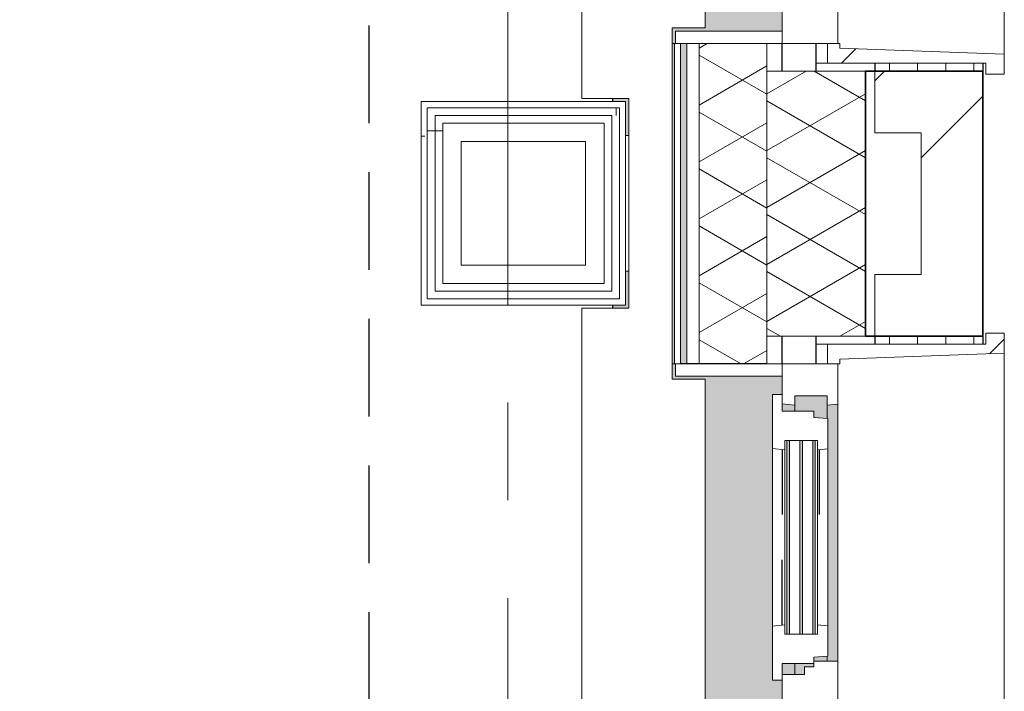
# Model space of a CAD drawing. Extents: x 3165 to 57695, y -7842 to 39081.
# Tile 90 of 248: x 53225 to 54822, y 5703 to 6793. Entities that reach past the tile are written whole.
import ezdxf

# ---------------------------------------------------------------- set-up
doc = ezdxf.new("R2010")
doc.units = 0
doc.header["$LTSCALE"] = 50
for name, pattern in [('HIDDEN2', [4.7625, 3.175, -1.5875]), ('Onderlegger 3e verdieping$0$gestippeld', [6.35, 3.175, -3.175]), ('Onderlegger 3e verdieping$0$stramien', [22.225, 12.7, -3.175, 3.175, -3.175])]:
    doc.linetypes.add(name, pattern=pattern)
doc.layers.get('0').update_dxf_attribs({"linetype": 'CONTINUOUS'})
for name, color, linetype, lineweight in [('Onderlegger 3e verdieping$0$A-DETL-MBND', 8, 'CONTINUOUS', 18), ('Onderlegger 3e verdieping$0$A-FLOR-OTLN', 8, 'CONTINUOUS', 18), ('Onderlegger 3e verdieping$0$A-GLAZ', 8, 'CONTINUOUS', 25), ('Onderlegger 3e verdieping$0$A-GLAZ-GLAS', 8, 'CONTINUOUS', 25), ('Onderlegger 3e verdieping$0$A-WALL', 8, 'CONTINUOUS', 25), ('Onderlegger 3e verdieping$0$A-WALL-MBNI', 8, 'CONTINUOUS', 25), ('Onderlegger 3e verdieping$0$A-WALL-PATT', 8, 'CONTINUOUS', 50), ('Onderlegger 3e verdieping$0$I-WALL', 8, 'CONTINUOUS', 25), ('Onderlegger 3e verdieping$0$S-GRID', 8, 'CONTINUOUS', 18)]:
    doc.layers.add(name, color=color, linetype=linetype, lineweight=lineweight)
pattern_1 = [(270, (61808.196, 35828.203), (45.688, 3e-15), []), (0, (61808.2, 35828.2), (45.688, 105), [45.688, -45.688])]
pattern_2 = [(0, (0, 0), (406.4, 101.6), [33.528, -271.272, 33.528, -271.272, -1625.6]), (0, (0, 0), (406.4, 101.6), [-609.6, 33.528, -576.072, 33.528, -271.272, -711.2]), (0, (0, 0), (406.4, 101.6), [-1524, 33.528, -169.672, 33.528, -474.472]), (120, (152.4, 50.8), (-291.18818, 301.15272), [33.528, -271.272, 33.528, -271.272, -1625.6]), (120, (152.4, 50.8), (-291.18818, 301.15272), [-609.6, 33.528, -576.072, 33.528, -271.272, -711.2]), (120, (152.4, 50.8), (-291.18818, 301.15272), [-1524, 33.528, -169.672, 33.528, -474.472]), (240, (203.2, 254), (-115.21182, -402.75272), [33.528, -271.272, 33.528, -271.272, -1625.6]), (240, (203.2, 254), (-115.21182, -402.75272), [-609.6, 33.528, -576.072, 33.528, -271.272, -711.2]), (240, (203.2, 254), (-115.21182, -402.75272), [-1524, 33.528, -169.672, 33.528, -474.472])]
pattern_3 = [(0, (53875.76, 6262.54), (0, 500), []), (0, (53875.76, 6212.54), (0, 500), []), (0, (53875.76, 6162.54), (0, 500), []), (0, (53875.76, 6112.54), (0, 500), [])]
pattern_4 = [(315, (-7411.23, 54611.6), (212.132, 212.132), [])]
pattern_5 = [(315, (-5577.88, 54611.6), (212.132, 212.132), [])]

# ---------------------------------------------------------------- blocks, each defined once
blk = doc.blocks.new('Onderlegger 3e verdieping$0$31_KA_Houten kozijn metselwerkgevel met draaiend deel verdieping - 31_KA_Houten kozijn metselwerkgevel met draaiend deel verdieping-V230-Plotview 3e Verdieping - schaal 1 op 100')
at = {"layer": 'Onderlegger 3e verdieping$0$A-GLAZ'}
blk.add_hatch(color=256, dxfattribs=at).paths.add_polyline_path([(-656.5, 323.5), (-636.5, 323.5), (-636.5, 150), (143, 150), (143, 166), (607, 165.2), (607, 150), (636.5, 150), (636.5, 323.5), (656.5, 323.5), (656.5, 328.5), (631.5, 328.5), (631.5, 275), (-631.5, 275), (-631.5, 328.5), (-656.5, 328.5)], flags=0)
at = {"layer": 'Onderlegger 3e verdieping$0$A-GLAZ', "lineweight": 18}
h = blk.add_hatch(dxfattribs=at)
h.set_pattern_fill('FP_406', color=256, style=0, pattern_type=2)
h.set_pattern_definition(pattern_4)
h.paths.add_polyline_path([(-656.5, 150), (-636.5, 150), (-636.5, 323.5), (-656.5, 323.5), (-656.5, 165.2)], flags=0)
h.paths.add_polyline_path([(636.5, 165.2), (636.5, 150), (656.5, 150), (656.5, 323.5), (636.5, 323.5)], flags=0)
h = blk.add_hatch(dxfattribs=at)
h.set_pattern_fill('FP_406', color=256, style=0, pattern_type=2)
h.set_pattern_definition(pattern_4)
h.paths.add_polyline_path([(-706.5, -210.1), (-673.9, -210.1), (-664.2, 56.9), (-656.5, 56.9), (-656.5, 76.9), (-688.5, 76.9), (-688.5, -180.1), (-706.5, -180.1)], flags=0)
for p, q in [((-656.5, 323.5), (-656.5, 328.5)), ((-636.5, 323.5), (-656.5, 323.5)), ((-656.5, 323.5), (-656.5, 150)), ((-636.5, 150), (-636.5, 323.5)), ((-656.5, 150), (-636.5, 150)), ((-591.8, 150), (-656.5, 150)), ((-656.5, 150), (-656.5, 60)), ((-688.5, 94.9), (-688.5, 76.9)), ((-656.5, 76.9), (-688.5, 76.9)), ((-688.5, 76.9), (-688.5, -180.1)), ((-656.5, 56.9), (-656.5, 76.9)), ((-673.9, -210.1), (-664.2, 56.9)), ((-664.2, 56.9), (-656.5, 56.9)), ((-656.5, 60), (-591.1, 60)), ((-688.5, -180.1), (-706.5, -180.1)), ((-706.5, -180.1), (-706.5, -210.1)), ((-706.5, -210.1), (-673.9, -210.1)), ((673.9, -210.1), (-673.9, -210.1))]:
    blk.add_line(p, q, dxfattribs=at)
blk = doc.blocks.new('Onderlegger 3e verdieping$0$31_KA_Houten kozijn metselwerkgevel met draaiend deel verdieping - 31_KA_Houten kozijn metselwerkgevel met draaiend deel verdieping-V233-Plotview 3e Verdieping - schaal 1 op 100')
at = {"layer": 'Onderlegger 3e verdieping$0$A-GLAZ'}
blk.add_hatch(color=256, dxfattribs=at).paths.add_polyline_path([(-656.5, 323.5), (-636.5, 323.5), (-636.5, 150), (143, 150), (143, 166), (607, 165.2), (607, 150), (636.5, 150), (636.5, 323.5), (656.5, 323.5), (656.5, 328.5), (631.5, 328.5), (631.5, 275), (-631.5, 275), (-631.5, 328.5), (-656.5, 328.5)], flags=0)
at = {"layer": 'Onderlegger 3e verdieping$0$A-GLAZ', "lineweight": 18}
h = blk.add_hatch(dxfattribs=at)
h.set_pattern_fill('FP_408', color=256, style=0, pattern_type=2)
h.set_pattern_definition(pattern_5)
h.paths.add_polyline_path([(-656.5, 126.3), (-656.5, 60), (-591.1, 60), (-589.5, 77), (-604.5, 77), (-604.5, 129.8), (-589.5, 129.8), (-591.8, 150), (-656.5, 150)], flags=0)
h.paths.add_polyline_path([(589.5, 77), (591.1, 60), (656.5, 60), (656.5, 150), (591.8, 150), (589.5, 129.8), (604.5, 129.8), (604.5, 77)], flags=0)
at = {"layer": 'Onderlegger 3e verdieping$0$A-GLAZ'}
h = blk.add_hatch(color=256, dxfattribs=at)
h.paths.add_polyline_path([(-591.8, 150), (-589.5, 129.8), (92, 129.8), (94.3, 150), (-589.5, 150)], flags=0)
h.paths.add_polyline_path([(152.5, 129.8), (170, 129.8), (170, 150), (152.5, 150), (152.5, 145.4)], flags=0)
h.paths.add_polyline_path([(580, 145.8), (580, 129.8), (589.5, 129.8), (591.8, 150), (580, 150)], flags=0)
at = {"layer": 'Onderlegger 3e verdieping$0$A-GLAZ', "lineweight": 18}
h = blk.add_hatch(dxfattribs=at)
h.set_pattern_fill('FP_408', color=256, style=0, pattern_type=2)
h.set_pattern_definition(pattern_5)
h.paths.add_polyline_path([(92, 129.8), (107, 129.8), (107, 77), (92, 77), (93.6, 60), (174, 60), (174, 99), (165, 99), (165, 114), (152.5, 114), (152.5, 150), (94.3, 150)], flags=0)
at = {"layer": 'Onderlegger 3e verdieping$0$A-GLAZ'}
h = blk.add_hatch(color=256, dxfattribs=at)
h.paths.add_polyline_path([(-604.5, 101.3), (-604.5, 84.3), (107, 84.3), (107, 101.3), (-591.8, 101.3)], flags=0)
h.paths.add_polyline_path([(-604.5, 129.8), (-604.5, 126.3), (107, 126.3), (107, 129.8), (-591.8, 129.8)], flags=0)
h.paths.add_polyline_path([(-604.5, 122.3), (-604.5, 105.3), (107, 105.3), (107, 122.3), (-591.8, 122.3)], flags=0)
h.paths.add_polyline_path([(-604.5, 80.3), (-604.5, 77), (107, 77), (107, 80.3), (-594.4, 80.3)], flags=0)
h.paths.add_polyline_path([(152.5, 126.3), (152.5, 114), (165, 114), (165, 99), (170, 99), (170, 129.8), (152.5, 129.8)], flags=0)
h.paths.add_polyline_path([(174, 84.3), (174, 77), (182.1, 77), (180.5, 99), (174, 99), (174, 93)], flags=0)
h.paths.add_polyline_path([(567.9, 77), (604.5, 77), (604.5, 129.8), (580, 129.8), (580, 99), (569.5, 99), (569.1, 93)], flags=0)
h = blk.add_hatch(color=256, dxfattribs=at)
h.paths.add_polyline_path([(-591.1, 60), (93.6, 60), (92, 77), (-589.5, 77)], flags=0)
h.paths.add_polyline_path([(174, 60), (591.1, 60), (589.5, 77), (174, 76)], flags=0)
at = {"layer": 'Onderlegger 3e verdieping$0$A-GLAZ', "lineweight": 18}
h = blk.add_hatch(dxfattribs=at)
h.set_pattern_fill('FP_408', color=256, style=0, pattern_type=2)
h.set_pattern_definition(pattern_5)
h.paths.add_polyline_path([(656.5, 56.9), (664.2, 56.9), (673.9, -210.1), (706.5, -210.1), (706.5, -180.1), (688.5, -180.1), (688.5, 76.9), (656.5, 76.9)], flags=0)
for p, q in [((636.5, 323.5), (636.5, 150)), ((656.5, 323.5), (636.5, 323.5)), ((656.5, 328.5), (656.5, 323.5)), ((656.5, 150), (656.5, 323.5)), ((143, 150), (94.3, 150)), ((152.5, 114), (152.5, 150)), ((591.8, 150), (589.5, 129.8)), ((656.5, 150), (607, 150)), ((636.5, 150), (656.5, 150)), ((656.5, 60), (656.5, 150)), ((152.5, 129.8), (170, 129.8)), ((580, 129.8), (589.5, 129.8)), ((589.5, 129.8), (604.5, 129.8)), ((604.5, 129.8), (604.5, 77)), ((165, 114), (152.5, 114)), ((165, 99), (165, 114)), ((170, 99), (165, 99)), ((174, 60), (174, 99)), ((688.5, 76.9), (688.5, 94.9)), ((182.1, 77), (174, 77)), ((589.5, 77), (567.9, 77)), ((604.5, 77), (589.5, 77)), ((589.5, 77), (591.1, 60)), ((656.5, 76.9), (688.5, 76.9)), ((656.5, 56.9), (656.5, 76.9)), ((688.5, 76.9), (688.5, -180.1)), ((93.6, 60), (174, 60)), ((174, 60), (591.1, 60)), ((591.1, 60), (656.5, 60)), ((664.2, 56.9), (656.5, 56.9)), ((673.9, -210.1), (664.2, 56.9)), ((688.5, -180.1), (706.5, -180.1)), ((706.5, -180.1), (706.5, -210.1)), ((673.9, -210.1), (-673.9, -210.1)), ((706.5, -210.1), (673.9, -210.1))]:
    blk.add_line(p, q, dxfattribs=at)
blk = doc.blocks.new('Onderlegger 3e verdieping$0$31_KA_Houten kozijn draaiend deel metselwerkgevel - Type-V234-Plotview 3e Verdieping - schaal 1 op 100')
at = {"layer": 'Onderlegger 3e verdieping$0$A-GLAZ', "lineweight": 18}
for p, q in [((60.7, 16), (-27, 16)), ((-27, 16), (-27, 0)), ((63, -4.2), (60.7, 16)), ((349.3, 16), (60.7, 16)), ((349.3, 16), (347, -4.2)), ((437, 16), (349.3, 16)), ((437, 0), (437, 16)), ((410, 0), (437, 0)), ((-27, 0), (0, 0)), ((0, 0), (0, -51)), ((48, -7.5), (48, -4.2)), ((48, -4.2), (63, -4.2)), ((48, -28.5), (48, -11.5)), ((63, -4.2), (347, -4.2)), ((347, -4.2), (362, -4.2)), ((362, -4.2), (362, -7.5)), ((362, -11.5), (362, -28.5)), ((410, -51), (410, 0)), ((48, -49.5), (48, -32.5)), ((362, -32.5), (362, -49.5)), ((0, -51), (10.5, -51)), ((10.5, -51), (12.2, -74)), ((48, -57), (48, -53.5)), ((63, -57), (48, -57)), ((61.4, -74), (63, -57)), ((347, -57), (63, -57)), ((362, -57), (347, -57)), ((347, -57), (348.6, -74)), ((362, -53.5), (362, -57)), ((397.8, -74), (399.5, -51)), ((399.5, -51), (410, -51)), ((12.2, -74), (61.4, -74)), ((61.4, -74), (348.6, -74)), ((348.6, -74), (397.8, -74))]:
    blk.add_line(p, q, dxfattribs=at)
at = {"layer": 'Onderlegger 3e verdieping$0$A-GLAZ', "linetype": 'Onderlegger 3e verdieping$0$gestippeld'}
blk.add_line((347.3, -60), (241.8, -60), dxfattribs=at)
at = {"layer": 'Onderlegger 3e verdieping$0$A-GLAZ-GLAS'}
for p, q in [((62.5, 0), (168.2, 0)), ((347.5, 0), (241.8, 0))]:
    blk.add_line(p, q, dxfattribs=at)
blk = doc.blocks.new('Onderlegger 3e verdieping$0$31_KA_Houten kozijn metselwerkgevel triple glas - Type-9950170-Plotview 3e Verdieping - schaal 1 op 100')
at = {"layer": 'Onderlegger 3e verdieping$0$A-GLAZ'}
for points in [[(277.4, 0), (0, 0), (0, -4), (314, -4), (314, 0)], [(277.4, -21), (0, -21), (0, -25), (314, -25), (314, -21)], [(314, -42), (0, -42), (0, -46), (314, -46)]]:
    blk.add_hatch(color=256, dxfattribs=at).paths.add_polyline_path(points, flags=0)
at = {"layer": 'Onderlegger 3e verdieping$0$A-GLAZ', "lineweight": 18}
for p, q in [((314, 0), (0, 0)), ((0, 0), (0, -4)), ((314, -4), (314, 0)), ((0, -4), (314, -4)), ((314, -21), (0, -21)), ((0, -21), (0, -25)), ((0, -25), (314, -25)), ((314, -25), (314, -21)), ((314, -42), (0, -42)), ((0, -42), (0, -46)), ((0, -46), (314, -46)), ((314, -46), (314, -42))]:
    blk.add_line(p, q, dxfattribs=at)
blk = doc.blocks.new('Onderlegger 3e verdieping$0$43_KA_stucwerk tegen borstwering onderkant verdieping1 - 43_KA_stucwerk tegen borstwering onderkant verdieping-10163052-Plotview 3e Verdieping - schaal 1 op 100')
at = {"layer": 'Onderlegger 3e verdieping$0$A-DETL-MBND'}
h = blk.add_hatch(color=256, dxfattribs=at)
h.paths.add_polyline_path([(54137, 2578.2), (54286.6, 2578.2), (54286.6, 3088), (54283.1, 3088), (54282, 2828.4), (54216.6, 2828.4), (54216.6, 2668.2), (54036.6, 2667.4), (54036.6, 2578.2)], flags=0)
h.paths.add_polyline_path([(54286.6, 4401), (54286.6, 4921.4), (54283.1, 4921.4), (54283.1, 4401)], flags=0)
h.paths.add_polyline_path([(54212.4, 4491.5), (54212.4, 4551.9), (54207.4, 4551.9), (54207.4, 4496.5), (54186.6, 4496.5), (54186.6, 4491.5), (54207.4, 4491.5)], flags=0)
h.paths.add_polyline_path([(54212.4, 4771.9), (54212.4, 4831.9), (54186.6, 4831.9), (54187.6, 4826.9), (54207.4, 4826.9), (54207.4, 4771.9)], flags=0)
h.paths.add_polyline_path([(54283.1, 6234.4), (54286.6, 6234.4), (54286.6, 6754.7), (54283.1, 6754.7), (54283.1, 6324.9)], flags=0)
h.paths.add_polyline_path([(54197.4, 6324.9), (54212.4, 6324.9), (54212.4, 6385.2), (54207.4, 6385.2), (54207.4, 6329.9), (54186.6, 6329.9), (54186.6, 6324.9), (54191.6, 6324.9)], flags=0)
h.paths.add_polyline_path([(54212.4, 6605.2), (54212.4, 6665.2), (54186.6, 6665.2), (54187.6, 6660.2), (54207.4, 6660.2), (54207.4, 6605.2)], flags=0)
h.paths.add_polyline_path([(54283.1, 8067.7), (54286.6, 8067.7), (54286.6, 8280.9), (54283.1, 8280.9), (54283.1, 8132.1)], flags=0)
h.paths.add_polyline_path([(54207.4, 8158.2), (54212.4, 8158.2), (54212.4, 8218.5), (54207.4, 8218.5), (54207.4, 8163.2), (54186.6, 8163.2), (54186.6, 8158.2), (54197.4, 8158.2)], flags=0)
h.paths.add_polyline_path([(54286.6, 8375.9), (54286.6, 8588.1), (54283.1, 8588.1), (54283.1, 8375.9)], flags=0)
h.paths.add_polyline_path([(54212.4, 8438.5), (54212.4, 8498.5), (54186.6, 8498.5), (54187.6, 8493.5), (54207.4, 8493.5), (54207.4, 8438.5)], flags=0)
h.paths.add_polyline_path([(54283.1, 9901.1), (54286.6, 9901.1), (54286.6, 10421.4), (54283.1, 10421.4), (54283.1, 9991.5)], flags=0)
h.paths.add_polyline_path([(54212.4, 9991.5), (54212.4, 10051.9), (54207.4, 10051.9), (54207.4, 9996.5), (54186.6, 9996.5), (54186.6, 9991.5), (54207.4, 9991.5)], flags=0)
h.paths.add_polyline_path([(54212.4, 10271.9), (54212.4, 10331.9), (54186.6, 10331.9), (54187.6, 10326.9), (54207.4, 10326.9), (54207.4, 10271.9)], flags=0)
h.paths.add_polyline_path([(54283.1, 11734.4), (54286.6, 11734.4), (54286.6, 11947.7), (54283.1, 11947.7), (54283.1, 11813)], flags=0)
h.paths.add_polyline_path([(54197.4, 11824.9), (54212.4, 11824.9), (54212.4, 11885.2), (54207.4, 11885.2), (54207.4, 11829.9), (54186.6, 11829.9), (54186.6, 11824.9)], flags=0)
h.paths.add_polyline_path([(54283.1, 12042.7), (54286.6, 12042.7), (54286.6, 12254.7), (54283.1, 12254.7), (54283.1, 12165.2)], flags=0)
h.paths.add_polyline_path([(54212.4, 12105.2), (54212.4, 12165.2), (54186.6, 12165.2), (54187.6, 12160.2), (54207.4, 12160.2), (54207.4, 12105.2)], flags=0)
h.paths.add_polyline_path([(54283.1, 13567.7), (54286.6, 13567.7), (54286.6, 14088.7), (54283.1, 14088.7), (54283.1, 13658.2)], flags=0)
h.paths.add_polyline_path([(54207.4, 13658.2), (54212.4, 13658.2), (54212.4, 13718.5), (54207.4, 13718.5), (54207.4, 13663.2), (54186.6, 13663.2), (54186.6, 13658.2), (54197.4, 13658.2)], flags=0)
h.paths.add_polyline_path([(54207.4, 13938.5), (54212.4, 13938.5), (54212.4, 13998.5), (54186.6, 13998.5), (54187.6, 13993.5), (54207.4, 13993.5), (54207.4, 13958.5)], flags=0)
h.paths.add_polyline_path([(54286.6, 15401.7), (54286.6, 15922), (54283.1, 15922), (54283.1, 15401.7)], flags=0)
h.paths.add_polyline_path([(54186.6, 15491.5), (54212.4, 15491.5), (54212.4, 15551.9), (54207.4, 15551.9), (54207.4, 15496.5), (54186.6, 15496.5), (54186.6, 15493.9)], flags=0)
h.paths.add_polyline_path([(54207.4, 15771.9), (54212.4, 15771.9), (54212.4, 15831.9), (54186.6, 15831.9), (54187.6, 15826.9), (54207.4, 15826.9), (54207.4, 15791.9)], flags=0)
h.paths.add_polyline_path([(54283.1, 17235), (54286.6, 17235), (54286.6, 17447.4), (54283.1, 17447.4), (54283.1, 17324.9)], flags=0)
h.paths.add_polyline_path([(54207.4, 17324.9), (54212.4, 17324.9), (54212.4, 17385.2), (54207.4, 17385.2), (54207.4, 17329.9), (54186.6, 17329.9), (54186.6, 17324.9), (54197.4, 17324.9)], flags=0)
h.paths.add_polyline_path([(54286.6, 17542.4), (54286.6, 17755.4), (54283.1, 17755.4), (54283.1, 17542.4)], flags=0)
h.paths.add_polyline_path([(54212.4, 17605.2), (54212.4, 17665.2), (54186.6, 17665.2), (54187.6, 17660.2), (54207.4, 17659.2), (54207.4, 17605.2)], flags=0)
h.paths.add_polyline_path([(54286.6, 19068.4), (54286.6, 19278.7), (54283.1, 19278.7), (54283.1, 19068.4)], flags=0)
h.paths.add_polyline_path([(54197.4, 19158.2), (54212.4, 19158.2), (54212.4, 19218.5), (54207.4, 19218.5), (54207.4, 19163.2), (54186.6, 19163.2), (54186.6, 19158.2), (54191.6, 19158.2)], flags=0)
h.paths.add_polyline_path([(54286.6, 19373.7), (54286.6, 19588), (54283.1, 19588), (54283.1, 19373.7)], flags=0)
h.paths.add_polyline_path([(54207.4, 19438.5), (54212.4, 19438.5), (54212.4, 19498.5), (54186.6, 19498.5), (54186.6, 19493.5), (54207.4, 19493.5), (54207.4, 19458.5)], flags=0)
h.paths.add_polyline_path([(54286.6, 20901), (54286.6, 21113.7), (54283.1, 21113.7), (54283.1, 20901)], flags=0)
h.paths.add_polyline_path([(54187.7, 20991.2), (54212.4, 20991.2), (54212.4, 21051.9), (54207.4, 21051.9), (54207.4, 20996.2), (54186.6, 20996.2), (54186.6, 20991.2)], flags=0)
h.paths.add_polyline_path([(54283.1, 21208.7), (54286.6, 21208.7), (54286.6, 21421.4), (54283.1, 21421.4), (54283.1, 21331.5)], flags=0)
h.paths.add_polyline_path([(54212.4, 21271.9), (54212.4, 21331.5), (54186.6, 21331.5), (54186.6, 21326.5), (54207.4, 21326.5), (54207.4, 21271.9)], flags=0)
h.paths.add_polyline_path([(54286.6, 22734.4), (54286.6, 23254.7), (54283.1, 23254.7), (54283.1, 22734.4)], flags=0)
h.paths.add_polyline_path([(54197.4, 22824.9), (54212.4, 22824.9), (54212.4, 22885.2), (54207.4, 22885.2), (54207.4, 22829.9), (54186.6, 22829.9), (54187.7, 22824.9), (54191.6, 22824.9)], flags=0)
h.paths.add_polyline_path([(54212.4, 23105.2), (54212.4, 23165.2), (54186.6, 23165.2), (54186.6, 23160.2), (54207.4, 23160.2), (54207.4, 23105.2)], flags=0)
h.paths.add_polyline_path([(54286.6, 24567.7), (54286.6, 25088), (54283.1, 25088), (54283.1, 24567.7)], flags=0)
h.paths.add_polyline_path([(54186.6, 24658.2), (54212.4, 24658.2), (54212.4, 24718.5), (54207.4, 24718.5), (54207.4, 24663.2), (54186.6, 24663.2)], flags=0)
h.paths.add_polyline_path([(54212.4, 24938.5), (54212.4, 24998.5), (54186.6, 24998.5), (54186.6, 24993.5), (54207.4, 24993.5), (54207.4, 24938.5)], flags=0)
h.paths.add_polyline_path([(54286.6, 26401), (54286.6, 26614.2), (54283.1, 26614.2), (54283.1, 26401)], flags=0)
h.paths.add_polyline_path([(54212.4, 26491.5), (54212.4, 26551.9), (54207.4, 26551.9), (54207.4, 26496.5), (54186.6, 26496.5), (54187.7, 26491.5), (54207.4, 26491.5)], flags=0)
h.paths.add_polyline_path([(54286.6, 26709.2), (54286.6, 26921.4), (54283.1, 26921.4), (54283.1, 26709.2)], flags=0)
h.paths.add_polyline_path([(54212.4, 26771.9), (54212.4, 26831.9), (54186.6, 26831.9), (54186.6, 26826.9), (54207.4, 26826.9), (54207.4, 26771.9)], flags=0)
h.paths.add_polyline_path([(54283.1, 28234.4), (54286.6, 28234.4), (54286.6, 28754.7), (54283.1, 28754.7), (54283.1, 28268.9)], flags=0)
h.paths.add_polyline_path([(54197.4, 28324.9), (54212.4, 28324.9), (54212.4, 28385.2), (54207.4, 28385.2), (54207.4, 28329.9), (54186.6, 28329.9), (54187.7, 28324.9)], flags=0)
h.paths.add_polyline_path([(54212.4, 28605.2), (54212.4, 28665.2), (54186.6, 28665.2), (54186.6, 28660.2), (54207.4, 28660.2), (54207.4, 28605.2)], flags=0)
h.paths.add_polyline_path([(54283.1, 30067.7), (54286.6, 30067.7), (54286.6, 30280.9), (54283.1, 30280.9), (54283.1, 30158.2)], flags=0)
h.paths.add_polyline_path([(54191.6, 30158.2), (54212.4, 30158.2), (54212.4, 30218.5), (54207.4, 30217.6), (54207.4, 30163.2), (54186.6, 30163.2), (54187.7, 30158.2)], flags=0)
h.paths.add_polyline_path([(54286.6, 30375.9), (54286.6, 30588), (54283.1, 30588), (54283.1, 30375.9)], flags=0)
h.paths.add_polyline_path([(54207.4, 30438.5), (54212.4, 30438.5), (54212.4, 30498.5), (54186.6, 30498.5), (54186.6, 30493.5), (54207.4, 30493.5), (54207.4, 30458.5)], flags=0)
h.paths.add_polyline_path([(54283.1, 31901), (54286.6, 31901), (54286.6, 32421.4), (54283.1, 32421.4), (54283.1, 31949.8)], flags=0)
h.paths.add_polyline_path([(54187.7, 31991.5), (54212.4, 31991.5), (54212.4, 32051.9), (54207.4, 32051.9), (54207.4, 31996.5), (54186.6, 31996.5), (54186.6, 31991.5)], flags=0)
h.paths.add_polyline_path([(54207.4, 32271.9), (54212.4, 32271.9), (54212.4, 32331.9), (54186.6, 32331.9), (54186.6, 32326.9), (54207.4, 32326.9), (54207.4, 32291.9)], flags=0)
h.paths.add_polyline_path([(54286.6, 33734.4), (54286.6, 34255.4), (54283.1, 34255.4), (54283.1, 33734.4)], flags=0)
h.paths.add_polyline_path([(54186.6, 33824.9), (54212.4, 33824.9), (54212.4, 33885.2), (54207.4, 33885.2), (54207.4, 33829.9), (54186.6, 33829.9)], flags=0)
h.paths.add_polyline_path([(54207.4, 34105.2), (54212.4, 34105.2), (54212.4, 34165.2), (54186.6, 34165.2), (54186.9, 34160.2), (54207.4, 34160.2), (54207.4, 34115)], flags=0)
h.paths.add_polyline_path([(54283.4, 35568.4), (54286.6, 35568.4), (54286.6, 36078.2), (54036.6, 36078.2), (54036.6, 35993.5), (54202.4, 35993.5), (54202.4, 35663.2), (54186.6, 35663.2), (54186.6, 35658.2), (54207.4, 35658.2), (54207.4, 35827.9), (54283.1, 35827.9), (54283.1, 35568.4)], flags=0)
h.paths.add_polyline_path([(19068.1, 35978.2), (19076.6, 35978.2), (19076.6, 36078.2), (18923.1, 36078.2), (18923.1, 36074.7), (19068.1, 36074.7), (19068.1, 35978.3)], flags=0)
h.paths.add_polyline_path([(17464.9, 35978.2), (17464.9, 35993.2), (17234.8, 35993.2), (17234.8, 35978.2), (17239.9, 35978.2), (17240, 35988.2), (17460, 35988.2), (17460, 35978.2)], flags=0)
h.paths.add_polyline_path([(15626.6, 35978.2), (15631.6, 35978.2), (15631.6, 35993.2), (15401.4, 35993.2), (15401.4, 35978.2), (15406.6, 35978.2), (15406.6, 35988.2), (15626.6, 35988.2)], flags=0)
h.paths.add_polyline_path([(13568.1, 35978.2), (13573.3, 35978.2), (13573.3, 35988.2), (13635.8, 35989.2), (13635.8, 35993.2), (13568.1, 35993.2), (13568.1, 35988.2)], flags=0)
h.paths.add_polyline_path([(13798.3, 35978.2), (13798.3, 35993.2), (13730.8, 35993.2), (13730.8, 35988.2), (13793.3, 35988.2), (13793.3, 35978.2)], flags=0)
h.paths.add_polyline_path([(11734.8, 35978.2), (11739.9, 35978.2), (11740, 35988.2), (11802.4, 35989), (11802.4, 35993.2), (11734.8, 35993.2), (11734.8, 35988.2)], flags=0)
h.paths.add_polyline_path([(10131.6, 35978.2), (10131.6, 35993.2), (10064.1, 35993.2), (10064.1, 35988.2), (10126.6, 35988.2), (10126.6, 35978.2)], flags=0)
h.paths.add_polyline_path([(11964.9, 35978.2), (11964.9, 35993.2), (11897.4, 35993.2), (11897.4, 35988.2), (11960, 35988.2), (11960, 35978.2)], flags=0)
h.paths.add_polyline_path([(9901.4, 35978.2), (9906.6, 35978.2), (9906.6, 35988.2), (9969.1, 35988.2), (9969.1, 35993.2), (9901.4, 35993.2), (9901.4, 35988.2)], flags=0)
h.paths.add_polyline_path([(8298.3, 35978.2), (8298.3, 35993.2), (8068.1, 35993.2), (8068.1, 35978.2), (8073.3, 35978.2), (8073.3, 35988.2), (8293.3, 35988.2), (8293.3, 35978.2)], flags=0)
h.paths.add_polyline_path([(6460, 35978.2), (6464.9, 35978.2), (6464.9, 35993.2), (6234.8, 35993.2), (6234.8, 35978.2), (6239.9, 35978.2), (6240, 35988.2), (6460, 35988.2)], flags=0)
h.paths.add_polyline_path([(4626.6, 35978.2), (4631.6, 35978.2), (4631.6, 35993.2), (4516.6, 35993.2), (4516.6, 35988.2), (4626.6, 35988.2)], flags=0)
h.paths.add_polyline_path([(11589.8, 36074.7), (11802.4, 36074.7), (11802.4, 36078.2), (11589.8, 36078.2)], flags=0)
h.paths.add_polyline_path([(13423.1, 36074.7), (13635.8, 36074.7), (13635.8, 36078.2), (13423.1, 36078.2)], flags=0)
h.paths.add_polyline_path([(17089.8, 36074.7), (17610.1, 36074.7), (17610.1, 36078.2), (17089.8, 36078.2)], flags=0)
h.paths.add_polyline_path([(10198.2, 36074.7), (10276.8, 36074.7), (10276.8, 36078.2), (10064.1, 36078.2), (10064.1, 36074.7), (10131.6, 36074.7)], flags=0)
h.paths.add_polyline_path([(13798.3, 36074.7), (13943.4, 36074.7), (13943.4, 36078.2), (13730.8, 36078.2), (13730.8, 36074.7)], flags=0)
h.paths.add_polyline_path([(15767.9, 36074.7), (15776.8, 36074.7), (15776.8, 36078.2), (15256.4, 36078.2), (15256.4, 36074.7), (15631.6, 36074.7)], flags=0)
h.paths.add_polyline_path([(12110.1, 36074.7), (12110.1, 36078.2), (11897.4, 36078.2), (11897.4, 36074.7), (12054.7, 36074.7)], flags=0)
h.paths.add_polyline_path([(4557, 36074.7), (4776.8, 36074.7), (4776.8, 36078.2), (4516.6, 36078.2), (4516.6, 36074.7)], flags=0)
h.paths.add_polyline_path([(9901.4, 36074.7), (9969.1, 36074.7), (9969.1, 36078.2), (9756.4, 36078.2), (9756.4, 36074.7), (9888.7, 36074.7)], flags=0)
h.paths.add_polyline_path([(8032.2, 36074.7), (8443.4, 36074.7), (8443.4, 36078.2), (7923.1, 36078.2), (7923.1, 36074.7)], flags=0)
h.paths.add_polyline_path([(6610.1, 36074.7), (6610.1, 36078.2), (6089.8, 36078.2), (6089.8, 36074.7), (6485, 36074.7)], flags=0)
for p, q in [((54286.6, 6754.7), (54286.6, 6234.4)), ((54212.4, 6605.2), (54207.4, 6605.2)), ((54207.4, 6385.2), (54212.4, 6385.2))]:
    blk.add_line(p, q, dxfattribs=at)
blk = doc.blocks.new('Onderlegger 3e verdieping$0$vensterbank tweede verdieping2 - vensterbank tweede verdieping-12045771-Plotview 3e Verdieping - schaal 1 op 100')
at = {"layer": 'Onderlegger 3e verdieping$0$A-GLAZ', "lineweight": 18}
for p, q in [((54136.6, 8158.2), (54136.6, 6665.2)), ((54336.6, 6779.7), (54336.6, 8042.7)), ((54283.1, 6209.4), (54283.1, 6779.7)), ((54283.1, 6779.7), (54336.6, 6779.7)), ((54136.6, 6665.2), (54212.4, 6665.2)), ((54212.4, 6665.2), (54212.4, 6324.9)), ((54212.4, 6324.9), (54136.6, 6324.9)), ((54136.6, 6324.9), (54136.6, 4831.9)), ((54336.6, 6209.4), (54283.1, 6209.4)), ((54336.6, 4946.4), (54336.6, 6209.4))]:
    blk.add_line(p, q, dxfattribs=at)
blk = doc.blocks.new('Onderlegger 3e verdieping')
at = {"layer": 'Onderlegger 3e verdieping$0$A-WALL-PATT', "lineweight": 18}
h = blk.add_hatch(dxfattribs=at)
h.set_pattern_fill('FP_426', color=256, angle=60, style=0, pattern_type=2)
h.set_pattern_definition([(150, (54396.6, 19258.2), (-80.01037, -46.18203), []), (210, (54396.6, 19350.6), (-0.01037, -92.38203), [])])
h.paths.add_polyline_path([(54436.6, 2428.2), (54436.6, 3088), (54326.6, 3088), (54326.6, 2428.2)], flags=0)
h.paths.add_polyline_path([(54436.6, 4401.7), (54436.5, 4921.4), (54326.6, 4921.4), (54326.6, 4401.7)], flags=0)
h.paths.add_polyline_path([(54436.6, 6235), (54436.5, 6754.7), (54326.6, 6754.7), (54326.6, 6235)], flags=0)
h.paths.add_polyline_path([(54436.6, 8068.4), (54436.6, 8588.1), (54326.6, 8588.1), (54326.6, 8068.4)], flags=0)
h.paths.add_polyline_path([(54326.6, 9901.7), (54436.6, 9901.7), (54436.5, 10421.4), (54326.6, 10421.4), (54326.6, 10080.8)], flags=0)
h.paths.add_polyline_path([(54436.6, 11735), (54436.6, 12254.7), (54326.6, 12254.7), (54326.6, 11735)], flags=0)
h.paths.add_polyline_path([(54326.6, 13568.4), (54436.6, 13568.4), (54436.6, 14088.7), (54326.6, 14088.7), (54326.6, 13761.7)], flags=0)
h.paths.add_polyline_path([(54326.6, 15401.7), (54436.6, 15401.7), (54436.6, 15922), (54326.6, 15922), (54326.6, 15493.9)], flags=0)
h.paths.add_polyline_path([(54326.6, 17235), (54436.6, 17235), (54436.6, 17755.4), (54326.6, 17755.4), (54326.6, 17442.7)], flags=0)
h.paths.add_polyline_path([(54436.6, 19068.4), (54436.6, 19588), (54326.6, 19588), (54326.6, 19068.4)], flags=0)
h.paths.add_polyline_path([(54436.6, 20901.7), (54436.6, 21421.4), (54326.6, 21421.4), (54326.6, 20901.7)], flags=0)
h.paths.add_polyline_path([(54326.6, 22735), (54436.6, 22735), (54436.6, 23254.7), (54326.6, 23254.7), (54326.6, 22855.8)], flags=0)
h.paths.add_polyline_path([(54436.6, 24568.4), (54436.5, 25088), (54326.6, 25088), (54326.6, 24568.4)], flags=0)
h.paths.add_polyline_path([(54436.6, 26401.7), (54436.5, 26921.4), (54326.6, 26921.4), (54326.6, 26401.7)], flags=0)
h.paths.add_polyline_path([(54436.6, 28235), (54436.5, 28754.7), (54326.6, 28754.7), (54326.6, 28235)], flags=0)
h.paths.add_polyline_path([(54326.6, 30068.4), (54436.6, 30068.4), (54436.5, 30588), (54326.6, 30588), (54326.6, 30217.6)], flags=0)
h.paths.add_polyline_path([(54326.6, 31901.7), (54436.6, 31901.7), (54436.5, 32421.4), (54326.6, 32421.4), (54326.6, 31949.8)], flags=0)
h.paths.add_polyline_path([(54436.6, 33735), (54436.6, 34255.4), (54326.6, 34255.4), (54326.6, 33735)], flags=0)
h.paths.add_polyline_path([(54436.6, 35568.4), (54436.6, 36118.2), (54326.6, 36118.2), (54326.6, 35568.4)], flags=0)
h = blk.add_hatch(dxfattribs=at)
h.set_pattern_fill('FP_11', color=256, style=0, pattern_type=2)
h.set_pattern_definition(pattern_2)
h.paths.add_polyline_path([(54296.6, 2558.2), (54306.6, 2558.2), (54306.6, 3088), (54296.6, 3088), (54296.6, 2568.2)], flags=0)
h.paths.add_polyline_path([(54306.6, 4401.7), (54306.6, 4921.4), (54296.6, 4921.4), (54296.6, 4401.7)], flags=0)
h.paths.add_polyline_path([(54306.6, 6235), (54306.6, 6754.7), (54296.6, 6754.7), (54296.6, 6235)], flags=0)
h.paths.add_polyline_path([(54296.6, 8068.4), (54306.6, 8068.4), (54306.6, 8588.1), (54296.6, 8588.1), (54296.6, 8132.1)], flags=0)
h.paths.add_polyline_path([(54306.6, 9901.7), (54306.6, 10421.4), (54296.6, 10421.4), (54296.6, 9901.7)], flags=0)
h.paths.add_polyline_path([(54306.6, 11735), (54306.6, 12254.7), (54296.6, 12254.7), (54296.6, 11735)], flags=0)
h.paths.add_polyline_path([(54306.6, 13568.4), (54306.6, 14088.7), (54296.6, 14088.7), (54296.6, 13568.4)], flags=0)
h.paths.add_polyline_path([(54306.6, 15401.7), (54306.6, 15922), (54296.6, 15922), (54296.6, 15401.7)], flags=0)
h.paths.add_polyline_path([(54296.6, 17235), (54306.6, 17235), (54306.6, 17755.4), (54296.6, 17755.4), (54296.6, 17442.7)], flags=0)
h.paths.add_polyline_path([(54306.6, 19068.4), (54306.6, 19588), (54296.6, 19588), (54296.6, 19068.4)], flags=0)
h.paths.add_polyline_path([(54306.6, 20901.7), (54306.6, 21421.4), (54296.6, 21421.4), (54296.6, 20901.7)], flags=0)
h.paths.add_polyline_path([(54296.6, 22735), (54306.6, 22735), (54306.6, 23254.7), (54296.6, 23254.7), (54296.6, 22855.8)], flags=0)
h.paths.add_polyline_path([(54306.6, 24568.4), (54306.6, 25088), (54296.6, 25088), (54296.6, 24568.4)], flags=0)
h.paths.add_polyline_path([(54296.6, 26401.7), (54306.6, 26401.7), (54306.6, 26921.4), (54296.6, 26921.4), (54296.6, 26536.7)], flags=0)
h.paths.add_polyline_path([(54306.6, 28235), (54306.6, 28754.7), (54296.6, 28754.7), (54296.6, 28235)], flags=0)
h.paths.add_polyline_path([(54296.6, 30068.4), (54306.6, 30068.4), (54306.6, 30588), (54296.6, 30588), (54296.6, 30217.6)], flags=0)
h.paths.add_polyline_path([(54306.6, 31901.7), (54306.6, 32421.4), (54296.6, 32421.4), (54296.6, 31901.7)], flags=0)
h.paths.add_polyline_path([(54306.6, 33735), (54306.6, 34255.4), (54296.6, 34255.4), (54296.6, 33735)], flags=0)
h.paths.add_polyline_path([(54306.6, 35568.4), (54306.6, 36088.2), (54296.6, 36088.2), (54296.6, 35568.4)], flags=0)
h = blk.add_hatch(dxfattribs=at)
h.set_pattern_fill('FP_6', color=256, angle=60, style=0, pattern_type=2)
h.set_pattern_definition([(150, (54746.6, 18953.2), (-80.01037, -46.18203), []), (210, (54746.6, 19045.6), (-0.01037, -92.38203), [])])
h.paths.add_polyline_path([(54436.6, 2268.2), (54596.6, 2268.2), (54596.6, 3043), (54436.6, 3043), (54436.6, 2428.2)], flags=0)
h.paths.add_polyline_path([(54436.6, 4446), (54596.6, 4446), (54596.6, 4876.4), (54436.6, 4876.4), (54436.6, 4451.2)], flags=0)
h.paths.add_polyline_path([(54436.6, 6279.4), (54596.6, 6279.4), (54596.6, 6709.7), (54436.6, 6709.7), (54436.6, 6399.9)], flags=0)
h.paths.add_polyline_path([(54596.6, 8112.7), (54596.6, 8543.1), (54436.6, 8543.1), (54436.6, 8112.7), (54446.4, 8112.7)], flags=0)
h.paths.add_polyline_path([(54596.6, 9946.1), (54596.6, 10376.4), (54436.6, 10376.4), (54436.6, 9946.1), (54446.4, 9946.1)], flags=0)
h.paths.add_polyline_path([(54596.6, 11779.4), (54596.6, 12209.7), (54436.6, 12209.7), (54436.6, 11779.4), (54446.4, 11779.4)], flags=0)
h.paths.add_polyline_path([(54446.4, 13612.7), (54596.6, 13612.7), (54596.6, 14043.7), (54436.6, 14043.7), (54436.6, 13612.7)], flags=0)
h.paths.add_polyline_path([(54436.6, 15446.7), (54596.6, 15446.7), (54596.6, 15877), (54436.6, 15877), (54436.6, 15493.9)], flags=0)
h.paths.add_polyline_path([(54436.6, 17280), (54596.6, 17280), (54596.6, 17710.4), (54436.6, 17710.4), (54436.6, 17442.7)], flags=0)
h.paths.add_polyline_path([(54596.6, 19113.4), (54596.6, 19543), (54436.6, 19543), (54436.6, 19113.4), (54446.4, 19113.4)], flags=0)
h.paths.add_polyline_path([(54436.6, 20946), (54596.6, 20946), (54596.6, 21376.4), (54436.6, 21376.4), (54436.6, 21123.6)], flags=0)
h.paths.add_polyline_path([(54436.6, 22779.4), (54596.6, 22779.4), (54596.6, 23209.7), (54436.6, 23209.7), (54436.6, 22855.8)], flags=0)
h.paths.add_polyline_path([(54596.6, 24612.7), (54596.6, 25043), (54436.6, 25043), (54436.6, 24612.7), (54446.4, 24612.7)], flags=0)
h.paths.add_polyline_path([(54436.6, 26446), (54596.6, 26446), (54596.6, 26876.4), (54436.6, 26876.4), (54436.6, 26536.7)], flags=0)
h.paths.add_polyline_path([(54436.6, 28279.4), (54596.6, 28279.4), (54596.6, 28709.7), (54436.6, 28709.7), (54436.6, 28485.4)], flags=0)
h.paths.add_polyline_path([(54446.4, 30112.7), (54596.6, 30112.7), (54596.6, 30543), (54436.6, 30543), (54436.6, 30112.7)], flags=0)
h.paths.add_polyline_path([(54436.6, 31946), (54596.6, 31946), (54596.6, 32376.4), (54436.6, 32376.4), (54436.6, 31949.8)], flags=0)
h.paths.add_polyline_path([(54446.4, 33779.4), (54596.6, 33779.4), (54596.6, 34210.4), (54436.6, 34210.4), (54436.6, 33779.4)], flags=0)
h.paths.add_polyline_path([(54446.4, 35613.4), (54596.6, 35613.4), (54596.6, 35828.2), (54436.6, 35828.2), (54436.6, 35613.4)], flags=0)
h = blk.add_hatch(dxfattribs=at)
h.set_pattern_fill('FP_1', color=256, angle=45, style=0, pattern_type=2)
h.set_pattern_definition([(45, (400, -4e-13), (-565.685, 565.685), []), (45, (600, -6e-13), (-565.685, 565.685), [])])
h.paths.add_polyline_path([(54786.6, 2078.2), (54786.6, 3043), (54611.6, 3043), (54611.6, 2943), (54686.6, 2943), (54686.6, 2078.2)], flags=0)
h.paths.add_polyline_path([(54786.6, 4446), (54786.6, 4876.4), (54611.6, 4876.4), (54611.6, 4776.4), (54686.6, 4776.4), (54686.6, 4546), (54611.6, 4546), (54611.6, 4446), (54755.8, 4446)], flags=0)
h.paths.add_polyline_path([(54786.6, 6279.4), (54786.6, 6709.7), (54611.6, 6709.7), (54611.6, 6609.7), (54686.6, 6609.7), (54686.6, 6379.4), (54611.6, 6379.4), (54611.6, 6279.4), (54755.8, 6279.4)], flags=0)
h.paths.add_polyline_path([(54786.6, 8112.7), (54786.6, 8543.1), (54611.6, 8543.1), (54611.6, 8443.1), (54686.6, 8443.1), (54686.6, 8212.7), (54611.6, 8212.7), (54611.6, 8112.7), (54755.8, 8112.7)], flags=0)
h.paths.add_polyline_path([(54611.6, 9946.1), (54786.6, 9946.1), (54786.6, 10376.4), (54611.6, 10376.4), (54611.6, 10276.4), (54686.6, 10276.4), (54686.6, 10046.1), (54611.6, 10046.1)], flags=0)
h.paths.add_polyline_path([(54611.6, 11779.4), (54786.6, 11779.4), (54786.6, 12209.7), (54611.6, 12209.7), (54611.6, 12109.7), (54686.6, 12109.7), (54686.6, 11879.4), (54611.6, 11879.4), (54611.6, 11813)], flags=0)
h.paths.add_polyline_path([(54755.8, 13612.7), (54786.6, 13612.7), (54786.6, 14043.7), (54611.6, 14043.7), (54611.6, 13943.7), (54686.6, 13943.7), (54686.6, 13712.7), (54611.6, 13712.7), (54611.6, 13612.7)], flags=0)
h.paths.add_polyline_path([(54755.8, 15446.7), (54786.6, 15446.7), (54786.6, 15877), (54611.6, 15877), (54611.6, 15777), (54686.6, 15777), (54686.6, 15546.7), (54611.6, 15546.7), (54611.6, 15446.7)], flags=0)
h.paths.add_polyline_path([(54786.6, 17280), (54786.6, 17710.4), (54611.6, 17710.4), (54611.6, 17610.4), (54686.6, 17610.4), (54686.6, 17380), (54611.6, 17380), (54611.6, 17280)], flags=0)
h.paths.add_polyline_path([(54755.8, 19113.4), (54786.6, 19113.4), (54786.6, 19543), (54611.6, 19543), (54611.6, 19443), (54686.6, 19443), (54686.6, 19213.4), (54611.6, 19213.4), (54611.6, 19113.4)], flags=0)
h.paths.add_polyline_path([(54611.6, 20946), (54786.6, 20946), (54786.6, 21376.4), (54611.6, 21376.4), (54611.6, 21276.4), (54686.6, 21276.4), (54686.6, 21046), (54611.6, 21046)], flags=0)
h.paths.add_polyline_path([(54755.8, 22779.4), (54786.6, 22779.4), (54786.6, 23209.7), (54611.6, 23209.7), (54611.6, 23109.7), (54686.6, 23109.7), (54686.6, 22879.4), (54611.6, 22879.4), (54611.6, 22779.4)], flags=0)
h.paths.add_polyline_path([(54611.6, 24612.7), (54786.6, 24612.7), (54786.6, 25043), (54611.6, 25043), (54611.6, 24943), (54686.6, 24943), (54686.6, 24712.7), (54611.6, 24712.7)], flags=0)
h.paths.add_polyline_path([(54611.6, 26446), (54786.6, 26446), (54786.6, 26876.4), (54611.6, 26876.4), (54611.6, 26776.4), (54686.6, 26776.4), (54686.6, 26546), (54611.6, 26546)], flags=0)
h.paths.add_polyline_path([(54611.6, 28279.4), (54786.6, 28279.4), (54786.6, 28709.7), (54611.6, 28709.7), (54611.6, 28609.7), (54686.6, 28609.7), (54686.6, 28379.4), (54611.6, 28379.4)], flags=0)
h.paths.add_polyline_path([(54786.6, 30112.7), (54786.6, 30543), (54611.6, 30543), (54611.6, 30443), (54686.6, 30443), (54686.6, 30212.7), (54611.6, 30212.7), (54611.6, 30112.7), (54755.8, 30112.7)], flags=0)
h.paths.add_polyline_path([(54611.6, 31946), (54786.6, 31946), (54786.6, 32376.4), (54611.6, 32376.4), (54611.6, 32276.4), (54686.6, 32276.4), (54686.6, 32046), (54611.6, 32046), (54611.6, 31949.8)], flags=0)
h.paths.add_polyline_path([(54611.6, 33779.4), (54786.6, 33779.4), (54786.6, 34210.4), (54611.6, 34210.4), (54611.6, 34110.4), (54686.6, 34110.4), (54686.6, 33879.4), (54611.6, 33879.4)], flags=0)
h.paths.add_polyline_path([(54786.6, 35613.4), (54786.6, 35828.2), (54686.6, 35828.2), (54686.6, 35713.4), (54611.6, 35713.4), (54611.6, 35613.4), (54755.8, 35613.4)], flags=0)
h = blk.add_hatch(dxfattribs=at)
h.set_pattern_fill('FP_7', color=256, style=0, pattern_type=2)
h.set_pattern_definition(pattern_1)
h.paths.add_polyline_path([(54611.6, 6709.7), (54786.6, 6709.7), (54786.6, 6722.7), (54611.6, 6722.7)], flags=0)
h.paths.add_polyline_path([(54686.6, 8099.7), (54786.6, 8099.7), (54786.6, 8112.7), (54611.6, 8112.7), (54611.6, 8099.7)], flags=0)
h = blk.add_hatch(dxfattribs=at)
h.set_pattern_fill('FP_11', color=256, style=0, pattern_type=2)
h.set_pattern_definition(pattern_2)
h.paths.add_polyline_path([(53885.8, 6329.9), (53885.8, 6650.2), (53875.8, 6650.2), (53875.8, 6329.9)], flags=0)
h = blk.add_hatch(dxfattribs=at)
h.set_pattern_fill('FP_68', color=256, angle=-270, style=0, pattern_type=2)
h.set_pattern_definition([(270, (53841.6, 6660.2), (500, 3e-14), []), (270, (53791.6, 6660.2), (500, 3e-14), []), (270, (53741.6, 6660.2), (500, 3e-14), []), (270, (53691.6, 6660.2), (500, 3e-14), [])])
h.paths.add_polyline_path([(54184.9, 6637.7), (54197.4, 6637.7), (54197.4, 6650.2), (53885.8, 6650.2), (53885.8, 6637.7), (54137, 6637.7)], flags=0)
h = blk.add_hatch(dxfattribs=at)
h.set_pattern_fill('FP_69', color=256, angle=90, style=0, pattern_type=2)
h.set_pattern_definition(pattern_3)
h.paths.add_polyline_path([(53898.3, 6339.9), (53898.3, 6637.7), (53885.8, 6637.7), (53885.8, 6339.9)], flags=0)
h = blk.add_hatch(dxfattribs=at)
h.set_pattern_fill('FP_69', color=256, angle=90, style=0, pattern_type=2)
h.set_pattern_definition(pattern_3)
h.paths.add_polyline_path([(53910.8, 6352.4), (53910.8, 6625.2), (53898.3, 6625.2), (53898.3, 6352.4)], flags=0)
h = blk.add_hatch(dxfattribs=at)
h.set_pattern_fill('FP_7', color=256, style=0, pattern_type=2)
h.set_pattern_definition(pattern_1)
h.paths.add_polyline_path([(54611.6, 4876.4), (54786.6, 4876.4), (54786.6, 4889.4), (54611.6, 4889.4)], flags=0)
h.paths.add_polyline_path([(54755.8, 6266.4), (54786.6, 6266.4), (54786.6, 6279.4), (54611.6, 6279.4), (54611.6, 6266.4), (54686.6, 6266.4)], flags=0)
at = {"layer": 'Onderlegger 3e verdieping$0$A-FLOR-OTLN'}
for p, q in [((54186.3, 6665.2), (54186.3, 6660.2)), ((54186.6, 6660.2), (54186.6, 6665.2)), ((54186.3, 6329.9), (54186.3, 6324.9)), ((54186.6, 6324.9), (54186.6, 6329.9))]:
    blk.add_line(p, q, dxfattribs=at)
at = {"layer": 'Onderlegger 3e verdieping$0$A-WALL'}
for p, q in [((54461.6, 6709.7), (54461.6, 6754.7)), ((54516.7, 6709.7), (54516.7, 6754.7)), ((54611.6, 6722.7), (54611.6, 6709.7)), ((54786.6, 6722.7), (54786.6, 6709.7)), ((54461.6, 6234.4), (54461.6, 6279.4)), ((54516.7, 6234.4), (54516.7, 6279.4)), ((54611.6, 6279.4), (54611.6, 6266.4)), ((54786.6, 6279.4), (54786.6, 6266.4))]:
    blk.add_line(p, q, dxfattribs=at)
at = {"layer": 'Onderlegger 3e verdieping$0$A-WALL', "lineweight": 18}
for p, q in [((54436.6, 6709.7), (54436.6, 6279.4)), ((54596.6, 6709.7), (54436.6, 6709.7)), ((54611.6, 6709.7), (54611.6, 6609.7)), ((54686.6, 6609.7), (54611.6, 6609.7)), ((54686.6, 6379.4), (54686.6, 6609.7)), ((54611.6, 6379.4), (54611.6, 6279.4)), ((54611.6, 6379.4), (54686.6, 6379.4)), ((54436.6, 6279.4), (54596.6, 6279.4))]:
    blk.add_line(p, q, dxfattribs=at)
at = {"layer": 'Onderlegger 3e verdieping$0$A-WALL', "lineweight": 35}
for p, q in [((54786.6, 6709.7), (54596.6, 6709.7)), ((54596.6, 6279.4), (54596.6, 6709.7)), ((54786.6, 6279.4), (54786.6, 6709.7)), ((54596.6, 6279.4), (54786.6, 6279.4))]:
    blk.add_line(p, q, dxfattribs=at)
at = {"layer": 'Onderlegger 3e verdieping$0$I-WALL', "lineweight": 18}
for p, q in [((54296.6, 6754.7), (54296.6, 6235)), ((54306.6, 6235), (54306.6, 6754.7)), ((54326.6, 6235), (54326.6, 6754.7)), ((54436.6, 6235), (54436.6, 6754.7)), ((54207.4, 6660.2), (53875.8, 6660.2)), ((53875.8, 6660.2), (53875.8, 6329.9)), ((54207.4, 6329.9), (54207.4, 6660.2)), ((54197.4, 6650.2), (53885.8, 6650.2)), ((53885.8, 6650.2), (53885.8, 6339.9)), ((54197.4, 6650.2), (54197.4, 6339.9)), ((54184.9, 6637.7), (53898.3, 6637.7)), ((53898.3, 6637.7), (53898.3, 6352.4)), ((54184.9, 6637.7), (54184.9, 6352.4)), ((54172.4, 6625.2), (53910.8, 6625.2)), ((53910.8, 6625.2), (53910.8, 6364.9)), ((54172.4, 6625.2), (54172.4, 6364.9)), ((53940.8, 6595.2), (54142.4, 6595.2)), ((53940.8, 6394.9), (53940.8, 6595.2)), ((54142.4, 6595.2), (54142.4, 6394.9)), ((54142.4, 6394.9), (53940.8, 6394.9)), ((54172.4, 6364.9), (53910.8, 6364.9)), ((54184.9, 6352.4), (53898.3, 6352.4)), ((53875.8, 6329.9), (54207.4, 6329.9)), ((54197.4, 6339.9), (53885.8, 6339.9)), ((54296.6, 6235), (54436.6, 6235))]:
    blk.add_line(p, q, dxfattribs=at)
at = {"layer": 'Onderlegger 3e verdieping$0$S-GRID', "linetype": 'Onderlegger 3e verdieping$0$stramien'}
blk.add_line((54016.6, 38080.6), (54016.6, 989.5), dxfattribs=at)
at = {"layer": 'Onderlegger 3e verdieping$0$A-GLAZ'}
blk.add_blockref('Onderlegger 3e verdieping$0$vensterbank tweede verdieping2 - vensterbank tweede verdieping-12045771-Plotview 3e Verdieping - schaal 1 op 100', (0, 0), dxfattribs=at)
at = {"layer": 'Onderlegger 3e verdieping$0$A-GLAZ', "rotation": 89.99999999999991}
for name, p in [('Onderlegger 3e verdieping$0$31_KA_Houten kozijn metselwerkgevel met draaiend deel verdieping - 31_KA_Houten kozijn metselwerkgevel met draaiend deel verdieping-V230-Plotview 3e Verdieping - schaal 1 op 100', (54611.6, 7411.2)), ('Onderlegger 3e verdieping$0$31_KA_Houten kozijn metselwerkgevel met draaiend deel verdieping - 31_KA_Houten kozijn metselwerkgevel met draaiend deel verdieping-V233-Plotview 3e Verdieping - schaal 1 op 100', (54611.6, 5577.9)), ('Onderlegger 3e verdieping$0$31_KA_Houten kozijn draaiend deel metselwerkgevel - Type-V234-Plotview 3e Verdieping - schaal 1 op 100', (54461.6, 5747.9)), ('Onderlegger 3e verdieping$0$31_KA_Houten kozijn metselwerkgevel triple glas - Type-9950170-Plotview 3e Verdieping - schaal 1 op 100', (54469.1, 5795.9))]:
    blk.add_blockref(name, p, dxfattribs=at)
at = {"layer": 'Onderlegger 3e verdieping$0$A-WALL-MBNI', "lineweight": 18}
blk.add_blockref('Onderlegger 3e verdieping$0$43_KA_stucwerk tegen borstwering onderkant verdieping1 - 43_KA_stucwerk tegen borstwering onderkant verdieping-10163052-Plotview 3e Verdieping - schaal 1 op 100', (0, 0), dxfattribs=at)

msp = doc.modelspace()

# ---------------------------------------------------------------- linework, layer by layer
at = {"color": 8, "linetype": 'HIDDEN2'}
msp.add_line((53791.6, 3053.2), (53791.6, 35392.2), dxfattribs=at)

# ---------------------------------------------------------------- block references
msp.add_blockref('Onderlegger 3e verdieping', (0, 0))

doc.saveas('drawing.dxf')
